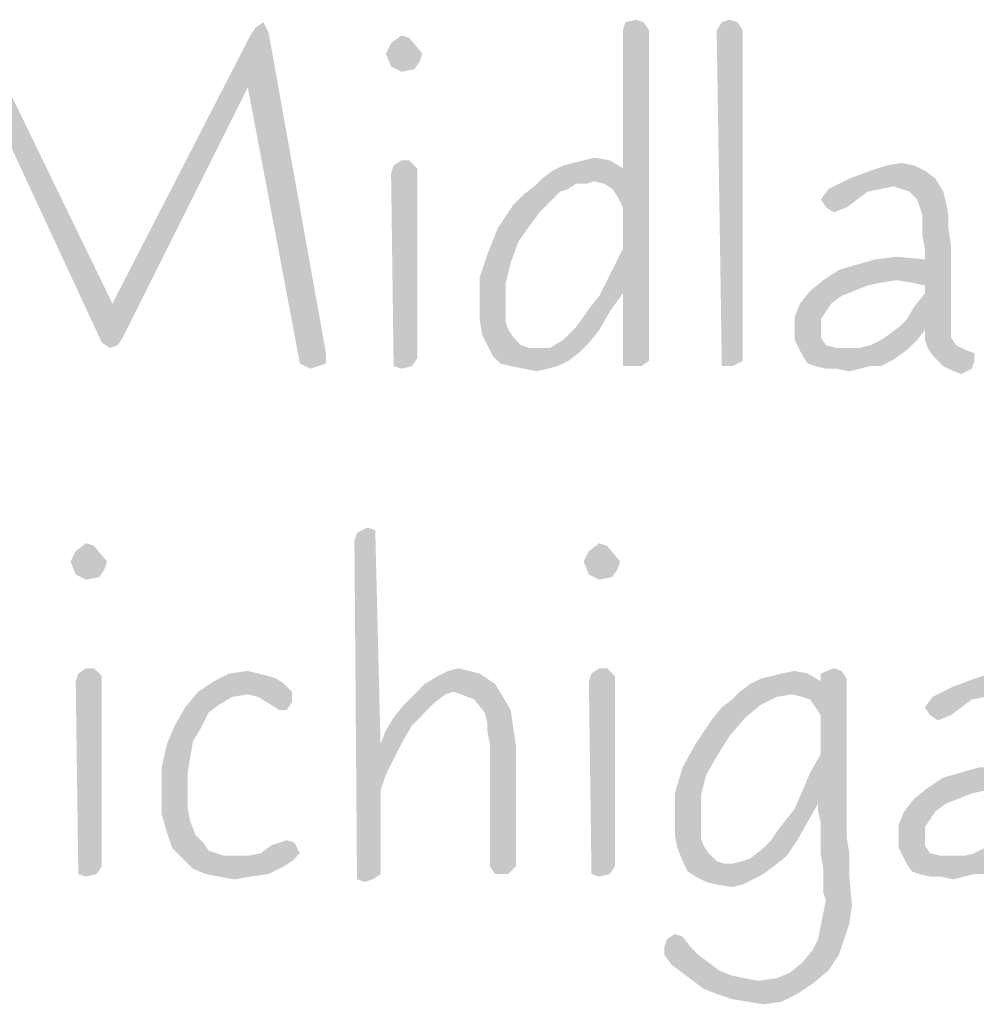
# Model space of a CAD drawing. Header units: inches. Extents: x -1.2 to 81.2, y -1.2 to 52.9.
# Tile 22 of 39: x 75.8 to 76.8, y 2.7 to 3.7. Entities that reach past the tile are written whole.
import ezdxf

# ---------------------------------------------------------------- set-up
doc = ezdxf.new("R2010")
doc.units = ezdxf.units.IN
doc.header["$LTSCALE"] = 4.4
doc.header["$MEASUREMENT"] = 0
doc.layers.get('0').update_dxf_attribs({"linetype": 'CONTINUOUS'})

msp = doc.modelspace()

# ---------------------------------------------------------------- linework, layer by layer
at = {"color": 2, "linetype": 'CONTINUOUS'}
for points in [[(76.4394, 3.7046), (76.4503, 3.7073), (76.4585, 3.7046)], [(76.5399, 3.7046), (76.548, 3.7073), (76.5562, 3.7046)], [(76.0675, 3.6937), (76.0485, 3.691), (76.0539, 3.6991)], [(76.0539, 3.6991), (76.0621, 3.7046), (76.0675, 3.6937)], [(76.4313, 3.5227), (76.4367, 3.5525), (76.4639, 3.6964)], [(76.4367, 3.5118), (76.4313, 3.5227), (76.4639, 3.6964)], [(76.4585, 3.7046), (76.4367, 3.6964), (76.4394, 3.7046)], [(76.4367, 3.6964), (76.4585, 3.7046), (76.4639, 3.6964)], [(76.4639, 3.6964), (76.4367, 3.5525), (76.4367, 3.6964)], [(76.4367, 3.4684), (76.4367, 3.5118), (76.4639, 3.6964)], [(76.4367, 3.4222), (76.4367, 3.4684), (76.4639, 3.6964)], [(76.4367, 3.4222), (76.4639, 3.6964), (76.4639, 3.3516)], [(76.5562, 3.7046), (76.5345, 3.6964), (76.5399, 3.7046)], [(76.5345, 3.6964), (76.5562, 3.7046), (76.5616, 3.6964)], [(76.5616, 3.6964), (76.5399, 3.3462), (76.5345, 3.6964)], [(76.5616, 3.6964), (76.5616, 3.3516), (76.5399, 3.3462)], [(75.7689, 3.6394), (75.7689, 3.691), (75.9046, 3.4113)], [(76.0458, 3.6367), (75.9046, 3.4113), (76.0485, 3.691)], [(76.0458, 3.6367), (76.0485, 3.691), (76.0675, 3.6937)], [(76.0458, 3.6367), (76.0675, 3.6937), (76.1272, 3.3598)], [(76.1897, 3.672), (76.1951, 3.6828), (76.2141, 3.6883)], [(76.1897, 3.672), (76.2141, 3.6883), (76.2277, 3.672)], [(76.2141, 3.6883), (76.1951, 3.6828), (76.206, 3.691)], [(76.2277, 3.672), (76.1951, 3.6584), (76.1897, 3.672)], [(76.2277, 3.672), (76.225, 3.6638), (76.1951, 3.6584)], [(76.1951, 3.6584), (76.225, 3.6638), (76.2195, 3.6557)], [(76.2195, 3.6557), (76.206, 3.653), (76.1951, 3.6584)], [(75.9046, 3.4113), (75.8937, 3.3706), (75.7689, 3.6394)], [(75.9046, 3.4113), (76.0458, 3.6367), (75.9155, 3.3761)], [(76.1272, 3.3598), (76.1001, 3.3489), (76.0458, 3.6367)], [(76.396, 3.5607), (76.4069, 3.5634), (76.4232, 3.5607)], [(76.2223, 3.5525), (76.1951, 3.5471), (76.1978, 3.5552)], [(76.1951, 3.5471), (76.2223, 3.5525), (76.2223, 3.3543)], [(76.2141, 3.5607), (76.1978, 3.5552), (76.206, 3.5607)], [(76.1978, 3.5552), (76.2141, 3.5607), (76.2223, 3.5525)], [(76.3526, 3.5417), (76.3634, 3.5498), (76.4367, 3.5525)], [(76.4069, 3.5389), (76.3526, 3.5417), (76.4367, 3.5525)], [(76.4367, 3.5525), (76.3634, 3.5498), (76.3743, 3.5552)], [(76.3743, 3.5552), (76.3851, 3.558), (76.4232, 3.5607)], [(76.3743, 3.5552), (76.4232, 3.5607), (76.4367, 3.5525)], [(76.4232, 3.5607), (76.3851, 3.558), (76.396, 3.5607)], [(76.4177, 3.5362), (76.4069, 3.5389), (76.4367, 3.5525)], [(76.4259, 3.5308), (76.4177, 3.5362), (76.4367, 3.5525)], [(76.4313, 3.5227), (76.4259, 3.5308), (76.4367, 3.5525)], [(76.7408, 3.5552), (76.6946, 3.5498), (76.7109, 3.5552)], [(76.6946, 3.5498), (76.7408, 3.5552), (76.7517, 3.5498)], [(76.7109, 3.5552), (76.7272, 3.558), (76.7408, 3.5552)], [(76.2223, 3.3543), (76.1978, 3.3462), (76.1951, 3.5471)], [(76.4069, 3.5389), (76.3444, 3.5335), (76.3526, 3.5417)], [(76.7625, 3.5417), (76.7191, 3.5335), (76.6512, 3.5308)], [(76.7625, 3.5417), (76.6512, 3.5308), (76.6729, 3.5417)], [(76.7517, 3.5498), (76.6729, 3.5417), (76.6946, 3.5498)], [(76.6729, 3.5417), (76.7517, 3.5498), (76.7625, 3.5417)], [(76.7354, 3.5281), (76.7191, 3.5335), (76.7625, 3.5417)], [(76.7354, 3.5281), (76.7625, 3.5417), (76.7707, 3.5281)], [(76.3797, 3.5308), (76.3336, 3.5254), (76.3444, 3.5335)], [(76.3797, 3.5308), (76.3716, 3.5281), (76.3336, 3.5254)], [(76.4069, 3.5389), (76.3879, 3.5362), (76.3444, 3.5335)], [(76.3444, 3.5335), (76.3879, 3.5362), (76.3797, 3.5308)], [(76.3879, 3.5362), (76.4069, 3.5389), (76.3987, 3.5362)], [(76.7055, 3.5308), (76.6919, 3.5281), (76.6431, 3.5199)], [(76.7055, 3.5308), (76.6431, 3.5199), (76.6512, 3.5308)], [(76.6512, 3.5308), (76.7191, 3.5335), (76.7055, 3.5308)], [(76.3227, 3.5145), (76.3336, 3.5254), (76.3716, 3.5281)], [(76.3227, 3.5145), (76.3716, 3.5281), (76.358, 3.5145)], [(76.6431, 3.5199), (76.6919, 3.5281), (76.6811, 3.5199)], [(76.7707, 3.5281), (76.7435, 3.5199), (76.7354, 3.5281)], [(76.7435, 3.5199), (76.7707, 3.5281), (76.7734, 3.5172)], [(76.358, 3.5145), (76.3499, 3.5064), (76.3064, 3.4901)], [(76.358, 3.5145), (76.3064, 3.4901), (76.3227, 3.5145)], [(76.6811, 3.5199), (76.6485, 3.5118), (76.6431, 3.5199)], [(76.6485, 3.5118), (76.6811, 3.5199), (76.6702, 3.5118)], [(76.6702, 3.5118), (76.6566, 3.5064), (76.6485, 3.5118)], [(76.7734, 3.5172), (76.7462, 3.5118), (76.7435, 3.5199)], [(76.7489, 3.5037), (76.7462, 3.5118), (76.7734, 3.5172)], [(76.7489, 3.5037), (76.7734, 3.5172), (76.7761, 3.5037)], [(76.3499, 3.5064), (76.3417, 3.4955), (76.3064, 3.4901)], [(76.7761, 3.5037), (76.7489, 3.4928), (76.7489, 3.5037)], [(76.7489, 3.4928), (76.7761, 3.5037), (76.7761, 3.4901)], [(76.3281, 3.4765), (76.2956, 3.4629), (76.3064, 3.4901)], [(76.3064, 3.4901), (76.3417, 3.4955), (76.3281, 3.4765)], [(76.7761, 3.4901), (76.7489, 3.4819), (76.7489, 3.4928)], [(76.7489, 3.4819), (76.7761, 3.4901), (76.7788, 3.4711)], [(76.7788, 3.4711), (76.7517, 3.4684), (76.7489, 3.4819)], [(76.2956, 3.4629), (76.3281, 3.4765), (76.32, 3.4548)], [(76.7218, 3.4358), (76.7517, 3.4575), (76.7788, 3.4711)], [(76.7381, 3.4331), (76.7218, 3.4358), (76.7788, 3.4711)], [(76.7517, 3.4303), (76.7381, 3.4331), (76.7788, 3.4711)], [(76.7517, 3.4575), (76.7517, 3.4684), (76.7788, 3.4711)], [(76.7517, 3.4222), (76.7517, 3.4303), (76.7788, 3.4711)], [(76.7517, 3.4222), (76.7788, 3.4711), (76.7788, 3.3869)], [(76.32, 3.4548), (76.2874, 3.4385), (76.2956, 3.4629)], [(76.4367, 3.4222), (76.4286, 3.4521), (76.4367, 3.4684)], [(76.7001, 3.4575), (76.7218, 3.4602), (76.7517, 3.4575)], [(76.2874, 3.4385), (76.32, 3.4548), (76.3146, 3.4331)], [(76.4367, 3.4222), (76.4204, 3.4358), (76.4286, 3.4521)], [(76.6458, 3.4358), (76.6621, 3.4466), (76.7517, 3.4575)], [(76.7218, 3.4358), (76.6458, 3.4358), (76.7517, 3.4575)], [(76.6621, 3.4466), (76.6811, 3.4521), (76.7517, 3.4575)], [(76.7517, 3.4575), (76.6811, 3.4521), (76.7001, 3.4575)], [(76.3146, 3.4331), (76.2874, 3.4113), (76.2874, 3.4385)], [(76.2874, 3.4113), (76.3146, 3.4331), (76.3146, 3.4113)], [(76.4367, 3.4222), (76.4123, 3.4195), (76.4204, 3.4358)], [(76.7218, 3.4358), (76.7055, 3.4331), (76.6322, 3.4249)], [(76.7218, 3.4358), (76.6322, 3.4249), (76.6458, 3.4358)], [(76.7055, 3.4331), (76.6919, 3.4303), (76.6322, 3.4249)], [(76.6322, 3.4249), (76.6919, 3.4303), (76.6784, 3.4249)], [(76.4014, 3.4059), (76.4123, 3.4195), (76.4367, 3.4222)], [(76.4014, 3.4059), (76.4367, 3.4222), (76.4232, 3.4032)], [(76.4639, 3.3516), (76.4367, 3.3462), (76.4367, 3.4222)], [(76.6784, 3.4249), (76.6648, 3.4195), (76.6213, 3.4113)], [(76.6784, 3.4249), (76.6213, 3.4113), (76.6322, 3.4249)], [(76.6213, 3.4113), (76.6648, 3.4195), (76.6539, 3.4113)], [(76.7327, 3.3951), (76.7408, 3.4086), (76.7517, 3.4222)], [(76.7788, 3.3869), (76.7327, 3.3951), (76.7517, 3.4222)], [(75.9046, 3.4113), (75.9155, 3.3761), (75.8937, 3.3706)], [(76.3146, 3.4113), (76.3146, 3.4005), (76.2874, 3.3951)], [(76.3146, 3.4113), (76.2874, 3.3951), (76.2874, 3.4113)], [(76.6539, 3.4113), (76.6485, 3.4032), (76.6159, 3.3978)], [(76.6539, 3.4113), (76.6159, 3.3978), (76.6213, 3.4113)], [(76.2874, 3.3951), (76.3146, 3.4005), (76.3146, 3.3923)], [(76.4232, 3.4032), (76.3879, 3.3869), (76.4014, 3.4059)], [(76.3879, 3.3869), (76.4232, 3.4032), (76.4123, 3.3842)], [(76.6159, 3.3978), (76.6485, 3.4032), (76.6431, 3.3951)], [(76.6431, 3.3951), (76.6159, 3.3815), (76.6159, 3.3978)], [(76.3146, 3.3923), (76.2901, 3.3788), (76.2874, 3.3951)], [(76.3146, 3.3923), (76.3173, 3.3842), (76.2901, 3.3788)], [(76.4123, 3.3842), (76.3743, 3.3733), (76.3879, 3.3869)], [(76.6431, 3.3951), (76.6431, 3.3842), (76.6159, 3.3815)], [(76.7517, 3.3842), (76.7137, 3.3788), (76.7245, 3.3869)], [(76.7788, 3.3869), (76.7245, 3.3869), (76.7327, 3.3951)], [(76.7245, 3.3869), (76.7788, 3.3869), (76.7517, 3.3842)], [(76.7517, 3.3842), (76.7788, 3.3869), (76.7788, 3.3761)], [(76.2901, 3.3788), (76.3173, 3.3842), (76.3227, 3.3761)], [(76.3227, 3.3761), (76.2956, 3.3679), (76.2901, 3.3788)], [(76.3743, 3.3733), (76.4123, 3.3842), (76.4014, 3.3706)], [(76.6159, 3.3815), (76.6431, 3.3842), (76.6431, 3.3761)], [(76.6431, 3.3761), (76.6159, 3.3733), (76.6159, 3.3815)], [(76.7055, 3.3733), (76.7137, 3.3788), (76.7517, 3.3842)], [(76.7055, 3.3733), (76.7517, 3.3842), (76.7435, 3.3733)], [(76.7788, 3.3761), (76.7517, 3.3733), (76.7517, 3.3842)], [(75.8937, 3.3706), (75.9155, 3.3761), (75.91, 3.3679)], [(75.91, 3.3679), (75.9019, 3.3652), (75.8937, 3.3706)], [(76.2956, 3.3679), (76.3227, 3.3761), (76.3308, 3.3679)], [(76.3308, 3.3679), (76.301, 3.357), (76.2956, 3.3679)], [(76.3308, 3.3679), (76.339, 3.3652), (76.301, 3.357)], [(76.4014, 3.3706), (76.3607, 3.3652), (76.3743, 3.3733)], [(76.3607, 3.3652), (76.4014, 3.3706), (76.3906, 3.3598)], [(76.6159, 3.3733), (76.6431, 3.3761), (76.6485, 3.3679)], [(76.6485, 3.3679), (76.6241, 3.357), (76.6159, 3.3733)], [(76.6485, 3.3679), (76.6594, 3.3652), (76.6241, 3.357)], [(76.6838, 3.3652), (76.6946, 3.3679), (76.7435, 3.3733)], [(76.6838, 3.3652), (76.7435, 3.3733), (76.7354, 3.3652)], [(76.7435, 3.3733), (76.6946, 3.3679), (76.7055, 3.3733)], [(76.7517, 3.3733), (76.7788, 3.3761), (76.7842, 3.3679)], [(76.7842, 3.3679), (76.7544, 3.3652), (76.7517, 3.3733)], [(76.7544, 3.3652), (76.7842, 3.3679), (76.7951, 3.3625)], [(76.1001, 3.3489), (76.1272, 3.3598), (76.1272, 3.3489)], [(76.3607, 3.3652), (76.3906, 3.3598), (76.301, 3.357)], [(76.3471, 3.3652), (76.3607, 3.3652), (76.301, 3.357)], [(76.339, 3.3652), (76.3471, 3.3652), (76.301, 3.357)], [(76.301, 3.357), (76.3906, 3.3598), (76.3797, 3.3516)], [(76.3797, 3.3516), (76.3091, 3.3489), (76.301, 3.357)], [(76.6838, 3.3652), (76.7354, 3.3652), (76.6241, 3.357)], [(76.6729, 3.3652), (76.6838, 3.3652), (76.6241, 3.357)], [(76.6594, 3.3652), (76.6729, 3.3652), (76.6241, 3.357)], [(76.6241, 3.357), (76.7354, 3.3652), (76.7245, 3.357)], [(76.7245, 3.357), (76.6295, 3.3489), (76.6241, 3.357)], [(76.7245, 3.357), (76.7164, 3.3516), (76.6295, 3.3489)], [(76.7951, 3.3625), (76.7598, 3.357), (76.7544, 3.3652)], [(76.7951, 3.3625), (76.8032, 3.3598), (76.7598, 3.357)], [(76.7598, 3.357), (76.8032, 3.3598), (76.8032, 3.3516)], [(76.8032, 3.3516), (76.7707, 3.3462), (76.7598, 3.357)], [(76.1001, 3.3489), (76.1272, 3.3489), (76.1191, 3.3462)], [(76.1191, 3.3462), (76.1109, 3.3435), (76.1001, 3.3489)], [(76.1978, 3.3462), (76.2223, 3.3543), (76.2168, 3.3462)], [(76.2168, 3.3462), (76.206, 3.3435), (76.1978, 3.3462)], [(76.32, 3.3462), (76.3091, 3.3489), (76.3797, 3.3516)], [(76.32, 3.3462), (76.3797, 3.3516), (76.3689, 3.3462)], [(76.3689, 3.3462), (76.3336, 3.3435), (76.32, 3.3462)], [(76.3336, 3.3435), (76.3689, 3.3462), (76.358, 3.3435)], [(76.4449, 3.3462), (76.4367, 3.3462), (76.4639, 3.3516)], [(76.4449, 3.3462), (76.4639, 3.3516), (76.4557, 3.3462)], [(76.5399, 3.3462), (76.5616, 3.3516), (76.5508, 3.3462)], [(76.6376, 3.3462), (76.6295, 3.3489), (76.7164, 3.3516)], [(76.6946, 3.3462), (76.6376, 3.3462), (76.7164, 3.3516)], [(76.6946, 3.3462), (76.6485, 3.3435), (76.6376, 3.3462)], [(76.6594, 3.3435), (76.6485, 3.3435), (76.6946, 3.3462)], [(76.6594, 3.3435), (76.6946, 3.3462), (76.6838, 3.3435)], [(76.6946, 3.3462), (76.7164, 3.3516), (76.7055, 3.3462)], [(76.7707, 3.3462), (76.8032, 3.3516), (76.8005, 3.3435)], [(76.8005, 3.3435), (76.7815, 3.3408), (76.7707, 3.3462)], [(76.358, 3.3435), (76.3471, 3.3408), (76.3336, 3.3435)], [(76.6838, 3.3435), (76.6729, 3.3408), (76.6594, 3.3435)], [(76.7815, 3.3408), (76.8005, 3.3435), (76.7897, 3.338)], [(76.1569, 3.1643), (76.1596, 3.1724), (76.1786, 3.1751)], [(76.1569, 3.1643), (76.1786, 3.1751), (76.1841, 2.9525)], [(76.1786, 3.1751), (76.1596, 3.1724), (76.1705, 3.1779)], [(75.8854, 3.1589), (75.8664, 3.1534), (75.8773, 3.1616)], [(76.1841, 2.9525), (76.1596, 2.8113), (76.1569, 3.1643)], [(76.4203, 3.1589), (76.4013, 3.1534), (76.4121, 3.1616)], [(75.861, 3.1426), (75.8664, 3.1534), (75.8854, 3.1589)], [(75.861, 3.1426), (75.8854, 3.1589), (75.899, 3.1426)], [(76.3958, 3.1426), (76.4013, 3.1534), (76.4203, 3.1589)], [(76.3958, 3.1426), (76.4203, 3.1589), (76.4338, 3.1426)], [(75.899, 3.1426), (75.8664, 3.129), (75.861, 3.1426)], [(75.899, 3.1426), (75.8963, 3.1344), (75.8664, 3.129)], [(76.4338, 3.1426), (76.4013, 3.129), (76.3958, 3.1426)], [(76.4338, 3.1426), (76.4311, 3.1344), (76.4013, 3.129)], [(75.8664, 3.129), (75.8963, 3.1344), (75.8909, 3.1263)], [(76.4013, 3.129), (76.4311, 3.1344), (76.4257, 3.1263)], [(75.8909, 3.1263), (75.8773, 3.1236), (75.8664, 3.129)], [(76.4257, 3.1263), (76.4121, 3.1236), (76.4013, 3.129)], [(75.8854, 3.0313), (75.8691, 3.0258), (75.8773, 3.0313)], [(75.8691, 3.0258), (75.8854, 3.0313), (75.8936, 3.0231)], [(76.0266, 3.0258), (76.0456, 3.0285), (76.0565, 3.0258)], [(76.2764, 3.0285), (76.2872, 3.0258), (76.2438, 3.0231)], [(76.2764, 3.0285), (76.2438, 3.0231), (76.2547, 3.0285)], [(76.2547, 3.0285), (76.2655, 3.0313), (76.2764, 3.0285)], [(76.4203, 3.0313), (76.404, 3.0258), (76.4121, 3.0313)], [(76.404, 3.0258), (76.4203, 3.0313), (76.4284, 3.0231)], [(76.6022, 3.0258), (76.6157, 3.0285), (76.6293, 3.0258)], [(76.6646, 3.0285), (76.6429, 3.0258), (76.6565, 3.0313)], [(76.6429, 3.0258), (76.6646, 3.0285), (76.67, 3.0204)], [(75.8936, 3.0231), (75.8664, 3.0177), (75.8691, 3.0258)], [(75.8664, 3.0177), (75.8936, 3.0231), (75.8936, 2.8249)], [(75.8936, 2.8249), (75.8691, 2.8168), (75.8664, 3.0177)], [(76.0836, 3.015), (75.994, 3.0068), (76.0103, 3.0177)], [(76.0565, 3.0258), (76.0673, 3.0231), (76.0103, 3.0177)], [(76.0565, 3.0258), (76.0103, 3.0177), (76.0266, 3.0258)], [(76.0673, 3.0231), (76.0755, 3.0204), (76.0103, 3.0177)], [(76.0103, 3.0177), (76.0755, 3.0204), (76.0836, 3.015)], [(76.2954, 3.0204), (76.2302, 3.015), (76.2438, 3.0231)], [(76.2302, 3.015), (76.2954, 3.0204), (76.3035, 3.015)], [(76.2438, 3.0231), (76.2872, 3.0258), (76.2954, 3.0204)], [(76.4284, 3.0231), (76.4013, 3.0177), (76.404, 3.0258)], [(76.4013, 3.0177), (76.4284, 3.0231), (76.4284, 2.8249)], [(76.4284, 2.8249), (76.404, 2.8168), (76.4013, 3.0177)], [(76.5587, 3.0068), (76.6429, 3.0177), (76.67, 3.0204)], [(76.613, 3.0041), (76.5587, 3.0068), (76.67, 3.0204)], [(76.5587, 3.0068), (76.5696, 3.015), (76.6429, 3.0177)], [(76.6429, 3.0177), (76.5696, 3.015), (76.5805, 3.0204)], [(76.5805, 3.0204), (76.5913, 3.0231), (76.6293, 3.0258)], [(76.5805, 3.0204), (76.6293, 3.0258), (76.6429, 3.0177)], [(76.6293, 3.0258), (76.5913, 3.0231), (76.6022, 3.0258)], [(76.6239, 3.0014), (76.613, 3.0041), (76.67, 3.0204)], [(76.632, 2.9987), (76.6239, 3.0014), (76.67, 3.0204)], [(76.6375, 2.9905), (76.632, 2.9987), (76.67, 3.0204)], [(76.6429, 2.9824), (76.6375, 2.9905), (76.67, 3.0204)], [(76.67, 3.0204), (76.6429, 3.0177), (76.6429, 3.0258)], [(76.6429, 2.9417), (76.6429, 2.9824), (76.67, 3.0204)], [(76.6429, 2.9417), (76.67, 3.0204), (76.67, 2.9091)], [(76.8601, 3.0204), (76.7814, 3.0123), (76.8031, 3.0204)], [(76.7814, 3.0123), (76.8601, 3.0204), (76.871, 3.0123)], [(76.8492, 3.0258), (76.8031, 3.0204), (76.8194, 3.0258)], [(76.8031, 3.0204), (76.8492, 3.0258), (76.8601, 3.0204)], [(75.994, 3.0068), (76.0836, 3.015), (76.0918, 3.0068)], [(76.3035, 3.015), (76.2601, 3.0068), (76.2194, 3.0041)], [(76.3035, 3.015), (76.2194, 3.0041), (76.2302, 3.015)], [(76.2682, 3.0041), (76.2601, 3.0068), (76.3035, 3.015)], [(76.2682, 3.0041), (76.3035, 3.015), (76.3117, 3.0014)], [(76.871, 3.0123), (76.8275, 3.0041), (76.7596, 3.0014)], [(76.871, 3.0123), (76.7596, 3.0014), (76.7814, 3.0123)], [(76.0293, 3.0014), (75.9805, 2.9905), (75.994, 3.0068)], [(76.0293, 3.0014), (76.0157, 2.9932), (75.9805, 2.9905)], [(75.994, 3.0068), (76.0918, 3.0068), (76.0456, 3.0041)], [(75.994, 3.0068), (76.0456, 3.0041), (76.0293, 3.0014)], [(76.0565, 3.0014), (76.0456, 3.0041), (76.0918, 3.0068)], [(76.0565, 3.0014), (76.0918, 3.0068), (76.0918, 2.996)], [(76.0918, 2.996), (76.07, 2.9932), (76.0565, 3.0014)], [(76.2519, 3.0041), (76.2411, 2.996), (76.2085, 2.9932)], [(76.2519, 3.0041), (76.2085, 2.9932), (76.2194, 3.0041)], [(76.2194, 3.0041), (76.2601, 3.0068), (76.2519, 3.0041)], [(76.3117, 3.0014), (76.2818, 2.9987), (76.2682, 3.0041)], [(76.2818, 2.9987), (76.3117, 3.0014), (76.3198, 2.9878)], [(76.3198, 2.9878), (76.2927, 2.9851), (76.2818, 2.9987)], [(76.5805, 2.9932), (76.5397, 2.9905), (76.5506, 2.9987)], [(76.613, 3.0041), (76.5506, 2.9987), (76.5587, 3.0068)], [(76.613, 3.0041), (76.5967, 3.0014), (76.5506, 2.9987)], [(76.5506, 2.9987), (76.5967, 3.0014), (76.5805, 2.9932)], [(76.8139, 3.0014), (76.8004, 2.9987), (76.7515, 2.9905)], [(76.8139, 3.0014), (76.7515, 2.9905), (76.7596, 3.0014)], [(76.7515, 2.9905), (76.8004, 2.9987), (76.7895, 2.9905)], [(76.7596, 3.0014), (76.8275, 3.0041), (76.8139, 3.0014)], [(76.0049, 2.9851), (75.9696, 2.9715), (75.9805, 2.9905)], [(75.9805, 2.9905), (76.0157, 2.9932), (76.0049, 2.9851)], [(76.0782, 2.9878), (76.07, 2.9932), (76.0918, 2.996)], [(76.0782, 2.9878), (76.0918, 2.996), (76.0863, 2.9878)], [(76.2302, 2.9851), (76.1976, 2.9797), (76.2085, 2.9932)], [(76.2085, 2.9932), (76.2411, 2.996), (76.2302, 2.9851)], [(76.2954, 2.9742), (76.2927, 2.9851), (76.3198, 2.9878)], [(76.2954, 2.9742), (76.3198, 2.9878), (76.3225, 2.9688)], [(76.5642, 2.9797), (76.5289, 2.977), (76.5397, 2.9905)], [(76.5397, 2.9905), (76.5805, 2.9932), (76.5642, 2.9797)], [(76.7895, 2.9905), (76.7569, 2.9824), (76.7515, 2.9905)], [(76.7569, 2.9824), (76.7895, 2.9905), (76.7786, 2.9824)], [(75.9696, 2.9715), (76.0049, 2.9851), (75.9967, 2.9688)], [(76.2167, 2.9715), (76.1895, 2.9661), (76.1976, 2.9797)], [(76.1976, 2.9797), (76.2302, 2.9851), (76.2167, 2.9715)], [(76.5479, 2.9607), (76.5126, 2.9525), (76.5289, 2.977)], [(76.5289, 2.977), (76.5642, 2.9797), (76.5479, 2.9607)], [(76.7786, 2.9824), (76.7651, 2.977), (76.7569, 2.9824)], [(75.9967, 2.9688), (75.9615, 2.9525), (75.9696, 2.9715)], [(75.9967, 2.9688), (75.9886, 2.9552), (75.9615, 2.9525)], [(76.1841, 2.9525), (76.1895, 2.9661), (76.2167, 2.9715)], [(76.1841, 2.9525), (76.2167, 2.9715), (76.2058, 2.9525)], [(76.3225, 2.9688), (76.2954, 2.9661), (76.2954, 2.9742)], [(76.2981, 2.9525), (76.2954, 2.9661), (76.3225, 2.9688)], [(76.2981, 2.9525), (76.3225, 2.9688), (76.3253, 2.9498)], [(76.5126, 2.9525), (76.5479, 2.9607), (76.5343, 2.9389)], [(75.9859, 2.9389), (75.956, 2.9281), (75.9615, 2.9525)], [(75.9615, 2.9525), (75.9886, 2.9552), (75.9859, 2.9389)], [(76.1841, 2.9525), (76.1841, 2.9037), (76.1596, 2.8113)], [(76.1841, 2.9525), (76.2058, 2.9525), (76.1976, 2.9362)], [(76.1841, 2.9525), (76.1976, 2.9362), (76.1895, 2.9199)], [(76.1841, 2.9525), (76.1895, 2.9199), (76.1841, 2.9037)], [(76.3253, 2.9498), (76.2981, 2.8249), (76.2981, 2.9525)], [(76.2981, 2.8249), (76.3253, 2.9498), (76.3253, 2.8249)], [(76.5343, 2.9389), (76.499, 2.9281), (76.5126, 2.9525)], [(75.956, 2.9281), (75.9859, 2.9389), (75.9832, 2.9227)], [(76.499, 2.9281), (76.5343, 2.9389), (76.5234, 2.9199)], [(76.67, 2.9091), (76.632, 2.9227), (76.6429, 2.9417)], [(75.9832, 2.9227), (75.956, 2.9009), (75.956, 2.9281)], [(76.5234, 2.9199), (76.4909, 2.9009), (76.499, 2.9281)], [(76.7542, 2.9064), (76.7705, 2.9172), (76.8601, 2.9281)], [(76.8302, 2.9064), (76.7542, 2.9064), (76.8601, 2.9281)], [(76.7705, 2.9172), (76.7895, 2.9227), (76.8601, 2.9281)], [(76.8601, 2.9281), (76.7895, 2.9227), (76.8085, 2.9281)], [(75.956, 2.9009), (75.9832, 2.9227), (75.9832, 2.9009)], [(76.4909, 2.9009), (76.5234, 2.9199), (76.518, 2.8982)], [(76.67, 2.9091), (76.6239, 2.9037), (76.632, 2.9227)], [(76.6402, 2.8901), (76.6239, 2.9037), (76.67, 2.9091)], [(76.6402, 2.8901), (76.67, 2.9091), (76.67, 2.8901)], [(76.8302, 2.9064), (76.8139, 2.9037), (76.7406, 2.8955)], [(76.8302, 2.9064), (76.7406, 2.8955), (76.7542, 2.9064)], [(75.9832, 2.9009), (75.9832, 2.8846), (75.956, 2.8792)], [(75.9832, 2.9009), (75.956, 2.8792), (75.956, 2.9009)], [(76.1841, 2.9037), (76.1841, 2.8168), (76.1596, 2.8113)], [(76.518, 2.8982), (76.4909, 2.8738), (76.4909, 2.9009)], [(76.518, 2.8982), (76.518, 2.8765), (76.4909, 2.8738)], [(76.6402, 2.8901), (76.6157, 2.8846), (76.6239, 2.9037)], [(76.7868, 2.8955), (76.7732, 2.8901), (76.7298, 2.8819)], [(76.7868, 2.8955), (76.7298, 2.8819), (76.7406, 2.8955)], [(76.8139, 2.9037), (76.8004, 2.9009), (76.7406, 2.8955)], [(76.7406, 2.8955), (76.8004, 2.9009), (76.7868, 2.8955)], [(75.956, 2.8792), (75.9832, 2.8846), (75.9859, 2.8711)], [(76.6049, 2.8711), (76.6157, 2.8846), (76.6402, 2.8901)], [(76.6049, 2.8711), (76.6402, 2.8901), (76.6293, 2.8711)], [(76.67, 2.8901), (76.6402, 2.8819), (76.6402, 2.8901)], [(76.6429, 2.8711), (76.6402, 2.8819), (76.67, 2.8901)], [(76.6429, 2.8711), (76.67, 2.8901), (76.67, 2.8711)], [(76.7298, 2.8819), (76.7732, 2.8901), (76.7624, 2.8819)], [(75.9859, 2.8711), (75.9615, 2.8602), (75.956, 2.8792)], [(76.4909, 2.8738), (76.518, 2.8765), (76.518, 2.8656)], [(76.518, 2.8656), (76.4909, 2.8575), (76.4909, 2.8738)], [(76.7624, 2.8819), (76.7569, 2.8738), (76.7243, 2.8684)], [(76.7624, 2.8819), (76.7243, 2.8684), (76.7298, 2.8819)], [(76.7243, 2.8684), (76.7569, 2.8738), (76.7515, 2.8656)], [(75.9615, 2.8602), (75.9859, 2.8711), (75.9913, 2.8575)], [(76.4909, 2.8575), (76.518, 2.8656), (76.518, 2.8548)], [(76.5913, 2.8521), (76.5967, 2.8602), (76.6293, 2.8711)], [(76.5913, 2.8521), (76.6293, 2.8711), (76.6185, 2.8521)], [(76.6293, 2.8711), (76.5967, 2.8602), (76.6049, 2.8711)], [(76.67, 2.8711), (76.6429, 2.8575), (76.6429, 2.8711)], [(76.6429, 2.8575), (76.67, 2.8711), (76.67, 2.8548)], [(76.7515, 2.8656), (76.7243, 2.8521), (76.7243, 2.8684)], [(76.7515, 2.8656), (76.7515, 2.8548), (76.7243, 2.8521)], [(75.9913, 2.8575), (75.9669, 2.8439), (75.9615, 2.8602)], [(75.9913, 2.8575), (75.9995, 2.8494), (75.9669, 2.8439)], [(76.518, 2.8548), (76.4936, 2.8439), (76.4909, 2.8575)], [(76.518, 2.8548), (76.5207, 2.8466), (76.4936, 2.8439)], [(76.67, 2.8548), (76.6429, 2.8385), (76.6429, 2.8575)], [(76.6429, 2.8385), (76.67, 2.8548), (76.6728, 2.8385)], [(76.7243, 2.8521), (76.7515, 2.8548), (76.7515, 2.8466)], [(75.9669, 2.8439), (75.9995, 2.8494), (76.0049, 2.8412)], [(76.0049, 2.8412), (75.9777, 2.8331), (75.9669, 2.8439)], [(76.0592, 2.8385), (76.07, 2.8466), (76.0945, 2.8494)], [(76.0592, 2.8385), (76.0945, 2.8494), (76.0999, 2.8385)], [(76.0945, 2.8494), (76.07, 2.8466), (76.0782, 2.8494)], [(76.0782, 2.8494), (76.0863, 2.8521), (76.0945, 2.8494)], [(76.4936, 2.8439), (76.5207, 2.8466), (76.5262, 2.8385)], [(76.5262, 2.8385), (76.499, 2.8303), (76.4936, 2.8439)], [(76.6076, 2.8358), (76.5696, 2.8331), (76.5832, 2.8439)], [(76.6185, 2.8521), (76.5832, 2.8439), (76.5913, 2.8521)], [(76.5832, 2.8439), (76.6185, 2.8521), (76.6076, 2.8358)], [(76.7515, 2.8466), (76.7243, 2.8439), (76.7243, 2.8521)], [(76.7243, 2.8439), (76.7515, 2.8466), (76.7569, 2.8385)], [(76.7569, 2.8385), (76.7325, 2.8276), (76.7243, 2.8439)], [(76.7922, 2.8358), (76.8031, 2.8385), (76.8519, 2.8439)], [(76.7922, 2.8358), (76.8519, 2.8439), (76.8438, 2.8358)], [(76.8519, 2.8439), (76.8031, 2.8385), (76.8139, 2.8439)], [(76.0049, 2.8412), (76.013, 2.8385), (75.9777, 2.8331)], [(76.013, 2.8385), (76.0212, 2.8358), (75.9777, 2.8331)], [(76.032, 2.8358), (76.0456, 2.8358), (75.9777, 2.8331)], [(76.0212, 2.8358), (76.032, 2.8358), (75.9777, 2.8331)], [(76.0918, 2.8303), (75.9777, 2.8331), (76.0456, 2.8358)], [(76.0918, 2.8303), (75.9886, 2.8222), (75.9777, 2.8331)], [(76.0999, 2.8385), (76.0456, 2.8358), (76.0592, 2.8385)], [(76.0456, 2.8358), (76.0999, 2.8385), (76.0918, 2.8303)], [(76.499, 2.8303), (76.5262, 2.8385), (76.5343, 2.8303)], [(76.5506, 2.8276), (76.5615, 2.8303), (76.6076, 2.8358)], [(76.5506, 2.8276), (76.6076, 2.8358), (76.594, 2.8249)], [(76.5615, 2.8303), (76.5696, 2.8331), (76.6076, 2.8358)], [(76.6728, 2.8385), (76.6456, 2.8222), (76.6429, 2.8385)], [(76.6456, 2.8222), (76.6728, 2.8385), (76.6728, 2.8141)], [(76.7569, 2.8385), (76.7678, 2.8358), (76.7325, 2.8276)], [(76.7922, 2.8358), (76.8438, 2.8358), (76.7325, 2.8276)], [(76.7814, 2.8358), (76.7922, 2.8358), (76.7325, 2.8276)], [(76.7678, 2.8358), (76.7814, 2.8358), (76.7325, 2.8276)], [(76.7325, 2.8276), (76.8438, 2.8358), (76.8329, 2.8276)], [(75.8691, 2.8168), (75.8936, 2.8249), (75.8881, 2.8168)], [(76.0918, 2.8303), (76.0836, 2.8249), (75.9886, 2.8222)], [(76.0022, 2.8168), (75.9886, 2.8222), (76.0836, 2.8249)], [(76.0022, 2.8168), (76.0836, 2.8249), (76.0673, 2.8168)], [(76.3253, 2.8249), (76.3035, 2.8168), (76.2981, 2.8249)], [(76.3035, 2.8168), (76.3253, 2.8249), (76.3171, 2.8168)], [(76.404, 2.8168), (76.4284, 2.8249), (76.423, 2.8168)], [(76.5343, 2.8303), (76.5044, 2.8195), (76.499, 2.8303)], [(76.5343, 2.8303), (76.5424, 2.8276), (76.5044, 2.8195)], [(76.5506, 2.8276), (76.594, 2.8249), (76.5044, 2.8195)], [(76.5424, 2.8276), (76.5506, 2.8276), (76.5044, 2.8195)], [(76.5044, 2.8195), (76.594, 2.8249), (76.5832, 2.8168)], [(76.6728, 2.8141), (76.6456, 2.8086), (76.6456, 2.8222)], [(76.8329, 2.8276), (76.7379, 2.8195), (76.7325, 2.8276)], [(76.8329, 2.8276), (76.8248, 2.8222), (76.7379, 2.8195)], [(76.7461, 2.8168), (76.7379, 2.8195), (76.8248, 2.8222)], [(76.8031, 2.8168), (76.7461, 2.8168), (76.8248, 2.8222)], [(76.8031, 2.8168), (76.8248, 2.8222), (76.8139, 2.8168)], [(75.8881, 2.8168), (75.8773, 2.8141), (75.8691, 2.8168)], [(76.0673, 2.8168), (76.0157, 2.8141), (76.0022, 2.8168)], [(76.0157, 2.8141), (76.0673, 2.8168), (76.0483, 2.8141)], [(76.0483, 2.8141), (76.032, 2.8113), (76.0157, 2.8141)], [(76.1596, 2.8113), (76.1841, 2.8168), (76.1759, 2.8113)], [(76.423, 2.8168), (76.4121, 2.8141), (76.404, 2.8168)], [(76.5832, 2.8168), (76.5126, 2.8141), (76.5044, 2.8195)], [(76.5126, 2.8141), (76.5832, 2.8168), (76.5723, 2.8113)], [(76.5723, 2.8113), (76.5234, 2.8086), (76.5126, 2.8141)], [(76.6456, 2.7978), (76.6456, 2.8086), (76.6728, 2.8141)], [(76.6483, 2.7896), (76.6456, 2.7978), (76.6728, 2.8141)], [(76.6483, 2.7896), (76.6728, 2.8141), (76.6755, 2.7842)], [(76.8031, 2.8168), (76.7569, 2.8141), (76.7461, 2.8168)], [(76.7678, 2.8141), (76.7569, 2.8141), (76.8031, 2.8168)], [(76.7678, 2.8141), (76.8031, 2.8168), (76.7922, 2.8141)], [(76.7922, 2.8141), (76.7814, 2.8113), (76.7678, 2.8141)], [(76.1759, 2.8113), (76.1678, 2.8086), (76.1596, 2.8113)], [(76.5343, 2.8059), (76.5234, 2.8086), (76.5723, 2.8113)], [(76.5343, 2.8059), (76.5723, 2.8113), (76.5615, 2.8059)], [(76.5615, 2.8059), (76.5506, 2.8032), (76.5343, 2.8059)], [(76.6755, 2.7842), (76.6456, 2.7761), (76.6483, 2.7896)], [(76.6456, 2.7761), (76.6755, 2.7842), (76.6728, 2.7652)], [(76.6728, 2.7652), (76.6429, 2.7625), (76.6456, 2.7761)], [(76.6402, 2.7489), (76.6429, 2.7625), (76.6728, 2.7652)], [(76.6402, 2.7489), (76.6728, 2.7652), (76.6673, 2.7489)], [(76.48, 2.7408), (76.4827, 2.7489), (76.499, 2.7516)], [(76.48, 2.7408), (76.499, 2.7516), (76.5072, 2.7408)], [(76.499, 2.7516), (76.4827, 2.7489), (76.4909, 2.7543)], [(76.5072, 2.7408), (76.48, 2.7326), (76.48, 2.7408)], [(76.48, 2.7326), (76.5072, 2.7408), (76.5153, 2.7326)], [(76.6673, 2.7489), (76.6348, 2.738), (76.6402, 2.7489)], [(76.6348, 2.738), (76.6673, 2.7489), (76.6619, 2.7326)], [(76.5153, 2.7326), (76.4881, 2.7218), (76.48, 2.7326)], [(76.5153, 2.7326), (76.5262, 2.7245), (76.4881, 2.7218)], [(76.6619, 2.7326), (76.6239, 2.7245), (76.6348, 2.738)], [(76.6239, 2.7245), (76.6619, 2.7326), (76.651, 2.7163)], [(76.4881, 2.7218), (76.5262, 2.7245), (76.537, 2.7163)], [(76.537, 2.7163), (76.499, 2.7136), (76.4881, 2.7218)], [(76.651, 2.7163), (76.6103, 2.7136), (76.6239, 2.7245)], [(76.499, 2.7136), (76.537, 2.7163), (76.5506, 2.7109)], [(76.5506, 2.7109), (76.5099, 2.7055), (76.499, 2.7136)], [(76.5506, 2.7109), (76.5642, 2.7082), (76.5099, 2.7055)], [(76.5967, 2.7082), (76.6103, 2.7136), (76.651, 2.7163)], [(76.5967, 2.7082), (76.651, 2.7163), (76.6348, 2.7027)], [(76.5099, 2.7055), (76.5642, 2.7082), (76.5777, 2.7055)], [(76.5777, 2.7055), (76.5207, 2.6973), (76.5099, 2.7055)], [(76.5777, 2.7055), (76.6348, 2.7027), (76.5207, 2.6973)], [(76.5343, 2.6919), (76.5207, 2.6973), (76.6348, 2.7027)], [(76.5343, 2.6919), (76.6348, 2.7027), (76.6185, 2.6919)], [(76.6348, 2.7027), (76.5777, 2.7055), (76.5967, 2.7082)], [(76.6185, 2.6919), (76.5506, 2.6865), (76.5343, 2.6919)], [(76.5669, 2.6837), (76.5506, 2.6865), (76.6185, 2.6919)], [(76.5669, 2.6837), (76.6185, 2.6919), (76.6022, 2.6837)], [(76.6022, 2.6837), (76.5832, 2.681), (76.5669, 2.6837)]]:
    msp.add_solid(points, dxfattribs=at)

doc.saveas('drawing.dxf')
